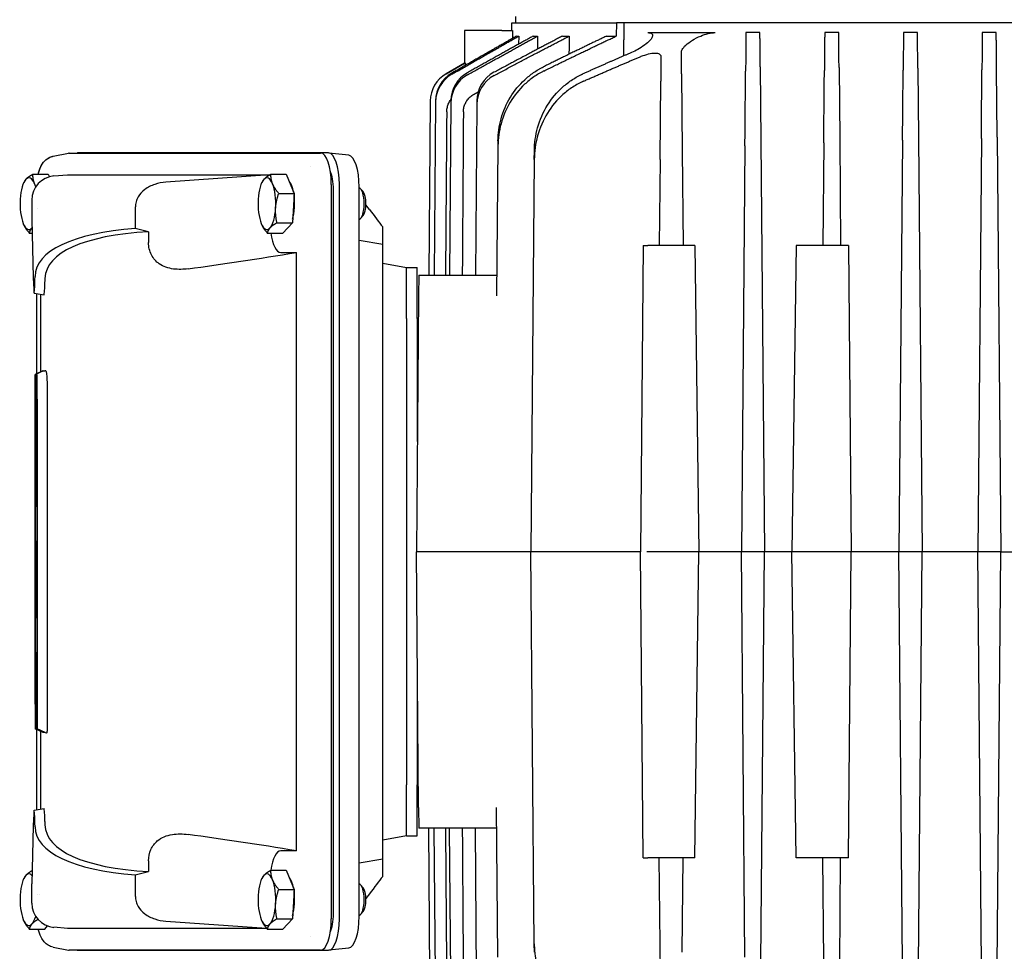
# Model space of a CAD drawing. Extents: x -89225 to 110569, y 13360 to 87647.
# Tile 47 of 256: x 6822 to 7070, y 32837 to 33072. Entities that reach past the tile are written whole.
import ezdxf

# ---------------------------------------------------------------- set-up
doc = ezdxf.new("R2010")
doc.units = 0
doc.layers.add('INSTALLATIE', color=6, linetype='Continuous')

msp = doc.modelspace()

# ---------------------------------------------------------------- linework, layer by layer
at = {"layer": 'INSTALLATIE'}
for p, q in [((6946.92, 33070.74), (6946.92, 33072.34)), ((6945.93, 33068.79), (6945.95, 33070.74)), ((6945.95, 33070.74), (6945.96, 33070.74)), ((6945.96, 33070.74), (6972.21, 33070.74)), ((6972.21, 33070.74), (6972.18, 33067.42)), ((6972.93, 33070.74), (6972.21, 33070.74)), ((7226.92, 33070.74), (6972.93, 33070.74)), ((6934.06, 33068.79), (6933.99, 33060.61)), ((6943.42, 33068.79), (6934.06, 33068.79)), ((6943.42, 33068.79), (6946.12, 33068.79)), ((6947.11, 33067.42), (6947.64, 33067.42)), ((6947.64, 33067.42), (6947.62, 33065.38)), ((6951.3, 33067.42), (6952.37, 33067.42)), ((6952.37, 33067.42), (6952.33, 33064.1)), ((6958.64, 33067.42), (6960.32, 33067.42)), ((6969.73, 33067.42), (6972.18, 33067.42)), ((6980.09, 33068.29), (6997.03, 33068.29)), ((7008.28, 33068.29), (7004.76, 33068.29)), ((7028.08, 33068.29), (7024.56, 33068.29)), ((7047.88, 33068.29), (7044.36, 33068.29)), ((7067.68, 33068.29), (7064.16, 33068.29)), ((6929.41, 33057.96), (6934.17, 33060.71)), ((6933.99, 33060.61), (6929.41, 33057.96)), ((7008.36, 33059.68), (7008.52, 33041.05)), ((7028.16, 33059.53), (7028.32, 33041.56)), ((7047.96, 33059.37), (7048.11, 33041.87)), ((7067.91, 33041.99), (7067.76, 33059.21)), ((6929.41, 33057.96), (6929.41, 33057.96)), ((6988.57, 33057.91), (6988.74, 33038.53)), ((6983.18, 33036.41), (6983.35, 33056.07)), ((6925.41, 33051.1), (6925.03, 33007.29)), ((6926.77, 33050.9), (6926.39, 33007.29)), ((6926.77, 33051.2), (6926.77, 33050.9)), ((6930.61, 33050.63), (6930.23, 33007.29)), ((6930.62, 33051.21), (6930.61, 33050.63)), ((6937.13, 33050.26), (6936.75, 33007.29)), ((6937.13, 33051.14), (6937.13, 33050.26)), ((7048.11, 33041.87), (7049.02, 32937.79)), ((7063.93, 33041.65), (7063.02, 32937.79)), ((7067.91, 33041.99), (7068.82, 32937.79)), ((6942.43, 33039.79), (6942.1, 33002.14)), ((6942.44, 33041.05), (6942.43, 33039.79)), ((7004.51, 33039.79), (7003.62, 32937.79)), ((7008.52, 33041.05), (7009.42, 32937.79)), ((7024.32, 33040.61), (7024.09, 33014.79)), ((7028.32, 33041.56), (7028.55, 33014.79)), ((7044.12, 33041.22), (7043.22, 32937.79)), ((6830.63, 33037.23), (6834.46, 33038)), ((6834.65, 33038.02), (6897.83, 33038.02)), ((6899.85, 33038.03), (6836.83, 33038.03)), ((6904.93, 33037.45), (6899.96, 33038.02)), ((6951.56, 33036.41), (6951.58, 33038.53)), ((6988.74, 33038.53), (6988.95, 33014.79)), ((6895.27, 33034.61), (6895.27, 33034.61)), ((6951.56, 33036.41), (6950.7, 32937.79)), ((6983.18, 33036.41), (6982.99, 33014.79)), ((6825.53, 33032.69), (6829.41, 33032.69)), ((6829.41, 33032.69), (6829.67, 33032.04)), ((6830.83, 33032.25), (6834.21, 33032.52)), ((6834.21, 33032.52), (6885.07, 33032.52)), ((6885.06, 33032.51), (6858.98, 33030.69)), ((6885.36, 33032.69), (6889.23, 33032.69)), ((6889.23, 33032.69), (6891.19, 33027.86)), ((6823.14, 33030.35), (6823.27, 33030.64)), ((6882.96, 33030.34), (6883.09, 33030.63)), ((6900.53, 33030.14), (6900.53, 32845.45)), ((6902.57, 32845.51), (6902.57, 33030.07)), ((6907.54, 32846.09), (6907.54, 33029.5)), ((6887.32, 33027.86), (6891.19, 33027.86)), ((6891.19, 33027.86), (6890.75, 33020.47)), ((6901.08, 32846.77), (6901.08, 33028.82)), ((6908.54, 33028.31), (6907.92, 33029.02)), ((6825.26, 33026.19), (6825.26, 33021.32)), ((6851.28, 33024.5), (6851.28, 33019.03)), ((6910.11, 33023.85), (6909.24, 33024.99)), ((6826.72, 33023.97), (6826.72, 33023.97)), ((6908.54, 33022.28), (6907.92, 33021.57)), ((6823.14, 33020.25), (6823.14, 33020.25)), ((6825.26, 33021.32), (6825.64, 33006.72)), ((6882.96, 33020.25), (6882.97, 33020.25)), ((6886.88, 33020.47), (6890.75, 33020.47)), ((6888.34, 33017.9), (6890.75, 33020.47)), ((6913.46, 33017.86), (6913.46, 33019.44)), ((6824.64, 33017.91), (6825.35, 33017.91)), ((6854.61, 33018.24), (6851.28, 33019.03)), ((6854.61, 33018.24), (6854.61, 33015.51)), ((6884.46, 33017.9), (6888.34, 33017.9)), ((6913.46, 33015.13), (6913.46, 33017.86)), ((6907.54, 33016.13), (6913.46, 33015.13)), ((6913.46, 32860.46), (6913.46, 33015.13)), ((6978.94, 33014.79), (6978.27, 32937.79)), ((6978.94, 33014.79), (6980.12, 33014.79)), ((6991.91, 33014.79), (6980.12, 33014.79)), ((6991.91, 33014.79), (6992.94, 32937.79)), ((7017.42, 33014.79), (7016.28, 32937.79)), ((7030.51, 33014.79), (7017.42, 33014.79)), ((7030.51, 33014.79), (7031.22, 32937.79)), ((6887.85, 33013.02), (6891.82, 33013.02)), ((6891.82, 32862.57), (6891.82, 33013.02)), ((6913.46, 33010.29), (6919.46, 33009.24)), ((6826.04, 33006.1), (6826.07, 33006.97)), ((6919.46, 32996.42), (6919.46, 33009.24)), ((6919.46, 33009.24), (6922.16, 33009.24)), ((6922.16, 32996.42), (6922.16, 33009.24)), ((6922.53, 33007.29), (6922.48, 33002.14)), ((6922.53, 33007.29), (6942.15, 33007.29)), ((6828.57, 33006.51), (6828.55, 33005.68)), ((6825.85, 33002.79), (6828.35, 33002.35)), ((6826.56, 32982.58), (6826.56, 33002.67)), ((6827.54, 32983.05), (6827.54, 33002.5)), ((6922.48, 33002.14), (6921.92, 32937.79)), ((6919.46, 32996.42), (6919.46, 32879.17)), ((6922.16, 32996.42), (6922.16, 32965.5)), ((6828.07, 32983.29), (6826.08, 32982.36)), ((6826.11, 32982.36), (6826.08, 32982.36)), ((6828.22, 32983.29), (6826.23, 32982.36)), ((6826.6, 32982.36), (6826.23, 32982.36)), ((6828.07, 32983.29), (6828.12, 32983.29)), ((6828.22, 32983.29), (6828.57, 32983.29)), ((6826.07, 32981.27), (6826.07, 32897.03)), ((6826.12, 32899.45), (6826.12, 32981.27)), ((6826.2, 32978.56), (6826.2, 32953.03)), ((6826.63, 32894.31), (6826.63, 32978.56)), ((6829.1, 32979.7), (6829.1, 32893.17)), ((6826.25, 32969.45), (6826.25, 32976.14)), ((6826.26, 32977.23), (6826.57, 32977.23)), ((6826.58, 32976.14), (6826.58, 32894.31)), ((6826.49, 32968.36), (6826.26, 32968.36)), ((6826.5, 32964.31), (6826.5, 32967.27)), ((6826.26, 32963.23), (6826.49, 32963.23)), ((6826.25, 32955.45), (6826.25, 32962.14)), ((6826.49, 32954.36), (6826.26, 32954.36)), ((6826.5, 32950.31), (6826.5, 32953.27)), ((6826.23, 32949.23), (6826.49, 32949.23)), ((6826.58, 32949.06), (6826.23, 32949.23)), ((6826.58, 32940.53), (6826.23, 32940.36)), ((6826.47, 32940.36), (6826.23, 32940.36)), ((6922.48, 32873.45), (6921.92, 32937.79)), ((6950.7, 32937.79), (6921.92, 32937.79)), ((6951.56, 32839.18), (6950.7, 32937.79)), ((6977.12, 32937.79), (6950.7, 32937.79)), ((6978.27, 32937.79), (6977.12, 32937.79)), ((6978.94, 32860.79), (6978.27, 32937.79)), ((6992.94, 32937.79), (6979.87, 32937.79)), ((6991.91, 32860.79), (6992.94, 32937.79)), ((6998.09, 32937.79), (6992.94, 32937.79)), ((7003.62, 32937.79), (6998.09, 32937.79)), ((7009.42, 32937.79), (7003.62, 32937.79)), ((7004.51, 32835.8), (7003.62, 32937.79)), ((7008.52, 32834.54), (7009.42, 32937.79)), ((7016.28, 32937.79), (7009.42, 32937.79)), ((7031.22, 32937.79), (7016.28, 32937.79)), ((7017.42, 32860.79), (7016.28, 32937.79)), ((7030.51, 32860.79), (7031.22, 32937.79)), ((7043.22, 32937.79), (7031.22, 32937.79)), ((7049.02, 32937.79), (7043.22, 32937.79)), ((7044.12, 32834.36), (7043.22, 32937.79)), ((7048.11, 32833.72), (7049.02, 32937.79)), ((7063.02, 32937.79), (7049.02, 32937.79)), ((7068.82, 32937.79), (7063.02, 32937.79)), ((7063.93, 32833.94), (7063.02, 32937.79)), ((7067.91, 32833.6), (7068.82, 32937.79)), ((7068.82, 32937.79), (7074.23, 32937.79)), ((6826.2, 32936.56), (6826.2, 32922.31)), ((6826.26, 32935.23), (6826.32, 32935.23)), ((6826.44, 32935.23), (6826.38, 32935.23)), ((6826.5, 32925.03), (6826.5, 32936.56)), ((6826.25, 32922.31), (6826.25, 32934.14)), ((6826.33, 32934.14), (6826.33, 32925.03)), ((6826.37, 32934.14), (6826.37, 32927.45)), ((6826.45, 32927.45), (6826.45, 32934.14)), ((6826.38, 32926.36), (6826.44, 32926.36)), ((6826.21, 32921.23), (6826.24, 32921.23)), ((6826.58, 32921.05), (6826.21, 32921.23)), ((6826.36, 32921.23), (6826.47, 32921.23)), ((6826.58, 32921.12), (6826.36, 32921.23)), ((6826.58, 32912.53), (6826.23, 32912.36)), ((6826.47, 32912.36), (6826.23, 32912.36)), ((6826.2, 32908.56), (6826.2, 32899.45)), ((6826.5, 32897.03), (6826.5, 32908.56)), ((6922.16, 32910.09), (6922.16, 32879.17)), ((6826.25, 32906.14), (6826.25, 32899.45)), ((6826.44, 32907.23), (6826.26, 32907.23)), ((6826.45, 32899.45), (6826.45, 32906.14)), ((6826.19, 32898.36), (6826.13, 32898.36)), ((6826.26, 32898.36), (6826.44, 32898.36)), ((6826.11, 32893.23), (6826.47, 32893.23)), ((6828.1, 32892.29), (6826.11, 32893.23)), ((6826.59, 32893.23), (6826.62, 32893.23)), ((6828.6, 32892.29), (6826.59, 32893.23)), ((6826.56, 32872.92), (6826.56, 32893.02)), ((6827.54, 32873.09), (6827.54, 32892.55)), ((6828.48, 32892.29), (6828.1, 32892.29)), ((6919.46, 32866.35), (6919.46, 32879.17)), ((6922.16, 32866.35), (6922.16, 32879.17)), ((6922.48, 32873.45), (6922.53, 32868.29)), ((6942.43, 32835.8), (6942.1, 32873.45)), ((6825.85, 32872.79), (6828.35, 32873.23)), ((6825.64, 32868.87), (6825.26, 32854.26)), ((6826.07, 32868.61), (6826.04, 32869.49)), ((6828.55, 32869.91), (6828.57, 32869.08)), ((6919.46, 32866.35), (6913.46, 32865.29)), ((6919.46, 32866.35), (6922.16, 32866.35)), ((6942.15, 32868.29), (6922.53, 32868.29)), ((6925.41, 32824.49), (6925.03, 32868.29)), ((6926.77, 32824.69), (6926.39, 32868.29)), ((6930.61, 32824.96), (6930.23, 32868.29)), ((6937.13, 32825.32), (6936.75, 32868.29)), ((6891.82, 32862.57), (6887.85, 32862.57)), ((6854.61, 32860.08), (6854.61, 32857.35)), ((6913.46, 32860.46), (6907.54, 32859.46)), ((6913.46, 32857.73), (6913.46, 32860.46)), ((6978.94, 32860.79), (6980.12, 32860.79)), ((6991.91, 32860.79), (6980.12, 32860.79)), ((6983.18, 32839.18), (6982.99, 32860.79)), ((6988.74, 32837.06), (6988.95, 32860.79)), ((7030.51, 32860.79), (7017.42, 32860.79)), ((7024.32, 32834.98), (7024.09, 32860.79)), ((7028.32, 32834.02), (7028.55, 32860.79)), ((6851.28, 32856.55), (6854.61, 32857.35)), ((6851.28, 32856.55), (6851.28, 32851.09)), ((6885.36, 32857.69), (6889.23, 32857.69)), ((6889.23, 32857.69), (6891.19, 32852.86)), ((6913.46, 32856.15), (6913.46, 32857.73)), ((6823.14, 32855.35), (6823.27, 32855.64)), ((6825.26, 32849.4), (6825.26, 32854.26)), ((6882.96, 32855.34), (6883.09, 32855.63)), ((6908.54, 32853.31), (6907.92, 32854.02)), ((6827.14, 32851.65), (6827.14, 32851.65)), ((6887.32, 32852.86), (6891.19, 32852.86)), ((6891.19, 32852.86), (6890.75, 32845.47)), ((6910.11, 32851.74), (6909.24, 32850.6)), ((6908.54, 32847.28), (6907.92, 32846.57)), ((6823.14, 32845.25), (6823.14, 32845.25)), ((6828.51, 32842.91), (6829.24, 32843.69)), ((6858.98, 32844.9), (6884.28, 32843.13)), ((6882.96, 32845.25), (6882.97, 32845.25)), ((6886.88, 32845.47), (6890.75, 32845.47)), ((6888.34, 32842.9), (6890.75, 32845.47)), ((6824.64, 32842.91), (6828.51, 32842.91)), ((6834.21, 32843.07), (6830.83, 32843.34)), ((6884.33, 32843.07), (6834.21, 32843.07)), ((6884.46, 32842.9), (6888.34, 32842.9)), ((6895.27, 32840.98), (6895.27, 32840.98)), ((6951.58, 32837.06), (6951.56, 32839.18)), ((6983.35, 32819.52), (6983.18, 32839.18)), ((6830.63, 32838.36), (6834.46, 32837.59)), ((6897.83, 32837.57), (6834.65, 32837.57)), ((6836.83, 32837.56), (6899.85, 32837.56)), ((6904.93, 32838.14), (6899.96, 32837.56))]:
    msp.add_line(p, q, dxfattribs=at)
for centre, major_axis, ratio, start_param, end_param in [((6933.41, 33051.03), (0.39, -7.99), 0.999916, 3.616311, 4.654816), ((6934.77, 33051.13), (-0.22, 8.01), 0.998108, 0.491996, 1.534675), ((6934.77, 33050.83), (0.23, -8.03), 0.995709, 3.630482, 4.674839), ((6938.62, 33050.55), (0.21, -8.12), 0.986468, 3.618621, 4.677842), ((6938.62, 33051.14), (-0.2, 8.08), 0.990956, 0.480629, 1.536676), ((6945.14, 33051.06), (-0.17, 8.18), 0.978856, 0.460924, 1.540155), ((6945.14, 33050.18), (0.17, -8.24), 0.972587, 3.598079, 4.681802), ((6834.73, 33029.9), (-0.09, 8.12), 0.341823, 6.279194, 6.347494), ((6836.86, 33029.99), (-0.03, 8.04), 0.341994, 6.281738, 6.335518), ((6897.75, 33029.9), (-0.09, -8.12), 0.341823, 1.604946, 3.145584), ((6899.82, 33029.99), (-0.03, -8.04), 0.341994, 1.58317, 3.14304), ((6904.79, 33029.41), (-0.03, -8.04), 0.341994, 1.58317, 3.103304), ((6824.54, 33025.3), (0, 6.5), 0.341837, 5.585054, 6.632251), ((6831.23, 33026.27), (-3.33, -5.03), 0.985805, 3.798655, 5.303634), ((6884.36, 33025.29), (0, 6.5), 0.341837, 5.585054, 6.632251), ((6898.95, 33028.4), (-0.16, -6.21), 0.341049, 1.646677, 2.545299), ((6824.54, 33025.3), (0, 6.5), 0.341837, 0.349066, 1.396263), ((6824.54, 33025.3), (0, -6.5), 0.341837, 2.273394, 2.443461), ((6884.36, 33025.29), (0, 6.5), 0.341837, 0.349066, 1.396263), ((6884.36, 33025.29), (0, -6.5), 0.341837, 1.396263, 2.443461), ((6889.35, 33025.29), (0, 5.8), 0.341837, 5.23074, 5.939368), ((6907.42, 33025.29), (0, -4), 0.341837, 0.086047, 3.055546), ((6889.35, 33025.29), (0, -5.8), 0.341837, 0.823887, 1.96864), ((6908.14, 33025.29), (0, 3.23), 0.341837, 3.513883, 5.910895), ((6824.54, 33025.3), (0, 6.5), 0.341837, 1.396263, 2.443461), ((6884.36, 33025.29), (0, 6.5), 0.341837, 1.396263, 2.443461), ((6824.54, 33025.3), (0, -6.5), 0.341662, 1.364215, 1.364224), ((6884.36, 33025.29), (0, -6.5), 0.341837, 0.349066, 1.396263), ((6907.55, 33027.29), (-8.02, 10.57), 0.003034, 1.900153, 2.405064), ((6824.54, 33025.3), (0, -6.5), 0.341837, 5.585054, 6.632251), ((6884.36, 33025.29), (0, -6.5), 0.341837, 5.585054, 6.632251), ((6824.54, 33025.3), (0, -6.5), 0.341837, 0.349066, 0.353232), ((6893.57, 32994.48), (67.37, -13.62), 0.308884, 2.310083, 3.194789), ((6893.57, 32994.48), (64.87, -13.11), 0.308884, 2.275863, 3.194789), ((6887.93, 33021.14), (-0.09, -8.12), 0.341641, 5.126627, 6.287172), ((6893.57, 33017.23), (65, 10.81), 0.058659, 4.239731, 4.675719), ((6825.85, 33072.79), (0, -70), 0.009157, 5.946657, 6.591595), ((6828.35, 33072.79), (0, -70.44), 0.009157, 6.281571, 6.591595), ((6826.08, 32981.04), (0, 1.32), 0.00901, 6.283171, 7.674397), ((6826.11, 32981.04), (0, 1.32), 0.00901, 4.891973, 6.2832), ((6826.24, 32977.73), (-0.01, 4.63), 0.00901, 6.283171, 7.674397), ((6826.59, 32977.73), (0.01, 4.63), 0.00901, 4.891973, 6.2832), ((6828.07, 32981.97), (0, 1.32), 0.00901, 6.283171, 6.287387), ((6828.11, 32981.97), (0, -1.32), 0.00901, 2.86733, 3.141607), ((6828.23, 32978.66), (0.01, -4.63), 0.00901, 3.141578, 3.145794), ((6881.98, 33008.2), (-53.41, -24.9), 0.00387, 0.008304, 0.071878), ((6826.26, 32975.9), (0, 1.32), 0.00901, 6.283171, 7.674397), ((6826.57, 32975.9), (0, -1.32), 0.00901, 1.750381, 3.141607), ((6826.26, 32969.69), (0, -1.32), 0.00901, 4.891973, 6.2832), ((6826.49, 32967.04), (0, -1.32), 0.00901, 1.750381, 3.141607), ((6826.26, 32961.9), (0, 1.32), 0.00901, 6.283171, 7.674397), ((6826.49, 32964.55), (0, 1.32), 0.00901, 3.141578, 4.532805), ((6826.26, 32955.69), (0, -1.32), 0.00901, 4.891973, 6.2832), ((6826.24, 32953.86), (-0.01, -4.63), 0.00901, 4.891973, 6.2832), ((6826.49, 32953.04), (0, -1.32), 0.00901, 1.750381, 3.141607), ((6826.49, 32950.55), (0, 1.32), 0.00901, 3.141578, 4.532805), ((6826.24, 32935.73), (-0.01, 4.63), 0.00901, 6.283171, 7.674397), ((6826.46, 32935.73), (-0.01, -4.63), 0.00901, 1.750381, 3.141607), ((6826.26, 32933.9), (0, 1.32), 0.00901, 6.283171, 7.674397), ((6826.31, 32933.9), (0, -1.32), 0.00901, 1.750381, 3.141607), ((6826.39, 32933.9), (0, 1.32), 0.00901, 6.283171, 7.674397), ((6826.44, 32933.9), (0, -1.32), 0.00901, 1.750381, 3.141607), ((6826.39, 32927.69), (0, -1.32), 0.00901, 4.891973, 6.2832), ((6826.44, 32927.69), (0, 1.32), 0.00901, 3.141578, 4.532805), ((6826.37, 32925.86), (-0.01, -4.63), 0.00901, 4.891973, 6.2832), ((6826.46, 32925.86), (-0.01, 4.63), 0.00901, 3.141578, 4.532805), ((6826.21, 32922.55), (0, -1.32), 0.00901, 4.891973, 6.2832), ((6826.23, 32922.55), (0, 1.32), 0.00901, 3.141578, 4.532805), ((6826.24, 32907.73), (-0.01, 4.63), 0.00901, 6.283171, 7.674397), ((6826.46, 32907.73), (-0.01, -4.63), 0.00901, 1.750381, 3.141607), ((6826.26, 32905.91), (0, 1.32), 0.00901, 6.283171, 7.674397), ((6826.44, 32905.91), (0, -1.32), 0.00901, 1.750381, 3.141607), ((6826.13, 32899.69), (0, -1.32), 0.00901, 4.891973, 6.2832), ((6826.19, 32899.69), (0, 1.32), 0.00901, 3.141578, 4.532805), ((6826.26, 32899.69), (0, -1.32), 0.00901, 4.891973, 6.2832), ((6826.44, 32899.69), (0, 1.32), 0.00901, 3.141578, 4.532805), ((6826.11, 32897.86), (-0.01, -4.63), 0.00901, 4.891973, 6.2832), ((6826.46, 32897.86), (-0.01, 4.63), 0.00901, 3.141578, 4.532805), ((6826.6, 32894.55), (0, -1.32), 0.00901, 4.891973, 6.2832), ((6826.62, 32894.55), (0, 1.32), 0.00901, 3.141578, 4.532805), ((6828.1, 32896.93), (-0.01, -4.63), 0.00901, 6.278984, 6.2832), ((6828.47, 32896.93), (-0.01, 4.63), 0.00901, 3.141578, 3.285961), ((6893.57, 32861.98), (65, -30.31), 0.003507, 3.032859, 3.109782), ((6825.85, 32802.79), (0, 70), 0.009157, 5.974776, 6.619714), ((6828.35, 32802.79), (0, 70.44), 0.009157, 5.974776, 6.2848), ((6893.57, 32881.11), (67.37, 13.62), 0.308884, 3.088397, 3.973102), ((6893.57, 32881.11), (64.87, 13.11), 0.308884, 3.088397, 4.007323), ((6893.57, 32858.36), (65, -10.81), 0.058659, 1.607467, 2.043454), ((6887.93, 32854.45), (-0.09, 8.12), 0.341641, 6.279198, 7.440221), ((6824.54, 32850.3), (0, 6.5), 0.341837, 0.349066, 1.396263), ((6824.54, 32850.3), (0, 6.5), 0.341837, 5.929806, 6.632251), ((6884.36, 32850.29), (0, 6.5), 0.341837, 0.349066, 1.396263), ((6884.36, 32850.29), (0, 6.5), 0.341837, 5.585054, 6.632251), ((6907.55, 32848.3), (-8.02, -10.57), 0.003034, 3.878122, 4.383033), ((6884.36, 32850.29), (0, -6.5), 0.341837, 1.396263, 2.443461), ((6889.35, 32850.29), (0, 5.8), 0.341837, 5.23074, 5.939368), ((6907.42, 32850.29), (0, -4), 0.341837, 0.086047, 3.055546), ((6824.54, 32850.3), (0, 6.5), 0.341837, 1.396263, 2.443461), ((6824.54, 32850.3), (0, -6.5), 0.342004, 1.775522, 1.775531), ((6884.36, 32850.29), (0, 6.5), 0.341837, 1.396263, 2.443461), ((6889.35, 32850.29), (0, -5.8), 0.341837, 0.823887, 1.96864), ((6908.14, 32850.29), (0, 3.23), 0.341837, 3.513883, 5.910895), ((6831.23, 32849.32), (3.33, -5.03), 0.985805, 4.121144, 5.626123), ((6884.36, 32850.29), (0, -6.5), 0.341837, 0.349066, 1.396263), ((6898.95, 32847.19), (-0.16, 6.21), 0.341049, 3.737886, 4.636509), ((6824.54, 32850.3), (0, -6.5), 0.341837, 5.585054, 6.632251), ((6824.54, 32850.3), (0, -6.5), 0.341837, 0.349066, 0.866524), ((6884.36, 32850.29), (0, -6.5), 0.341837, 5.585054, 6.632251), ((6897.75, 32845.69), (-0.09, 8.12), 0.341823, 3.137601, 4.678239), ((6899.82, 32845.6), (-0.03, 8.04), 0.341994, 3.140145, 4.700015), ((6904.79, 32846.18), (-0.03, 8.04), 0.341994, 3.179881, 4.700015), ((6834.73, 32845.69), (-0.09, -8.12), 0.341823, 6.218877, 6.287177), ((6836.86, 32845.6), (-0.03, -8.04), 0.341994, 6.230853, 6.284633)]:
    msp.add_ellipse(centre, major_axis=major_axis, ratio=ratio, start_param=start_param, end_param=end_param, dxfattribs=at)
for points, weights in [([(6974.06, 33070.74), (6974.03, 33066.59), (6973.99, 33062.43)], [1.00000019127, 1.0000009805, 1.00000167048]), ([(6947.11, 33067.42), (6939.4, 33063.01), (6930.8, 33058.09)], [1.0017441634, 1.00928036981, 1.01384056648]), ([(6930.81, 33057.81), (6939.7, 33062.89), (6947.64, 33067.42)], [1.01418015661, 1.00955262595, 1.00175528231]), ([(6951.3, 33067.42), (6943.46, 33063.08), (6934.74, 33058.21)], [1.00183088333, 1.00961922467, 1.0143400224]), ([(6934.76, 33057.67), (6944.06, 33062.84), (6952.37, 33067.42)], [1.01503561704, 1.01017985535, 1.00185496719]), ([(6958.64, 33067.42), (6950.49, 33063.15), (6941.43, 33058.31)], [1.00199942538, 1.01035767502, 1.01539998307]), ([(6941.45, 33057.5), (6951.43, 33062.81), (6960.32, 33067.42)], [1.01653457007, 1.01128145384, 1.00204287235]), ([(6946.12, 33068.79), (6946.11, 33067.82), (6946.1, 33066.84)], [1.00000016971, 1.00000022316, 1.00000027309]), ([(6969.73, 33067.42), (6962.15, 33063.8), (6953.84, 33059.68)], [1.00230269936, 1.01045702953, 1.01575224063]), ([(6953.94, 33058.63), (6963.53, 33063.35), (6972.18, 33067.42)], [1.04410989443, 1.03267078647, 1.01749494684]), ([(6960.32, 33067.42), (6960.3, 33065.14), (6960.28, 33062.85)], [1.00000030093, 1.00000044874, 1.00000057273]), ([(7004.76, 33068.29), (7004.72, 33063.86), (7004.68, 33058.63)], [1.00400555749, 1.02170928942, 1.03490312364]), ([(7008.36, 33059.68), (7008.32, 33064.29), (7008.28, 33068.29)], [1.03126293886, 1.01932081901, 1.00388209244]), ([(7024.56, 33068.29), (7024.52, 33063.84), (7024.48, 33058.75)], [1.00347703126, 1.01888386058, 1.03058989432]), ([(7028.16, 33059.53), (7028.12, 33064.18), (7028.08, 33068.29)], [1.02821568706, 1.01734633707, 1.0034085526]), ([(7044.36, 33068.29), (7044.32, 33063.85), (7044.28, 33058.84)], [1.00318184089, 1.0172518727, 1.02806824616]), ([(7047.96, 33059.37), (7047.92, 33064.08), (7047.88, 33068.29)], [1.02660936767, 1.01631358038, 1.0031436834]), ([(7064.16, 33068.29), (7064.12, 33063.88), (7064.08, 33058.94)], [1.00302468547, 1.01631759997, 1.02661484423]), ([(7067.76, 33059.21), (7067.72, 33064), (7067.68, 33068.29)], [1.0259017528, 1.01586051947, 1.00300700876]), ([(6976, 33063.29), (6970.07, 33060.74), (6963.78, 33057.91)], [1.02540179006, 1.03473743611, 1.04250291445]), ([(6963.93, 33056.07), (6971.31, 33059.34), (6978.21, 33062.23)], [1.05030520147, 1.04179363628, 1.0311568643]), ([(6983.41, 33062.23), (6983.38, 33059.34), (6983.35, 33056.07)], [1.0311568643, 1.0417936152, 1.05030516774]), ([(6988.57, 33057.91), (6988.55, 33060.74), (6988.53, 33063.29)], [1.04250291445, 1.0347374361, 1.02540179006]), ([(6936.43, 33052.81), (6936.95, 33053.1), (6937.46, 33053.39)], [1.02134117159, 1.02114805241, 1.02094365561]), ([(6929.55, 33048.35), (6929.39, 33027.84), (6929.24, 33007.29)], [1.00000000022, 1.00000000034, 1.00000000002]), ([(6933.74, 33048.35), (6933.6, 33027.84), (6933.46, 33007.29)], [0.999999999, 0.999999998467, 0.999999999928]), ([(6825.53, 33032.69), (6824.34, 33032), (6823.78, 33031.41)], [1.94813831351, 2.09882733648, 2.09882733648]), ([(6825.97, 33030.28), (6825.52, 33031.4), (6825.53, 33032.69)], [2.12080590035, 2.12080590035, 1.96853888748]), ([(6885.36, 33032.69), (6884.16, 33032), (6883.6, 33031.4)], [1.94813831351, 2.09882733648, 2.09882733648]), ([(6885.79, 33030.27), (6885.34, 33031.39), (6885.36, 33032.69)], [2.12080590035, 2.12080590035, 1.96853888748]), ([(6823.78, 33031.41), (6823.43, 33031.04), (6823.27, 33030.64)], [2.09882733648, 2.09882733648, 2.03972093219]), ([(6826.3, 33029.59), (6826.11, 33029.94), (6825.97, 33030.28)], [2.02938275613, 2.04304378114, 2.04304378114]), ([(6883.6, 33031.4), (6883.25, 33031.03), (6883.09, 33030.63)], [2.09882733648, 2.09882733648, 2.03972093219]), ([(6887.32, 33027.86), (6886.25, 33029.15), (6885.79, 33030.27)], [1.89635983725, 2.04304378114, 2.04304378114]), ([(6886.55, 33024.17), (6886.66, 33025.88), (6887.32, 33027.86)], [1.85273962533, 1.85273962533, 1.71971890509]), ([(6886.88, 33020.47), (6886.45, 33022.45), (6886.55, 33024.17)], [1.79189795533, 1.93050174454, 1.93050174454]), ([(6824.64, 33017.91), (6823.6, 33019.16), (6823.14, 33020.25)], [1.89635983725, 2.03851758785, 2.04290411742]), ([(6884.46, 33017.9), (6883.42, 33019.16), (6882.97, 33020.25)], [1.89635983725, 2.03851758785, 2.04290411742]), ([(6886.88, 33020.47), (6885.68, 33019.78), (6885.12, 33019.19)], [1.94813831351, 2.09882733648, 2.09882733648]), ([(6825.3, 33019.19), (6824.74, 33018.6), (6824.64, 33017.91)], [2.14869767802, 2.14869767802, 1.99442812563]), ([(6825.31, 33019.2), (6825.31, 33019.2), (6825.3, 33019.19)], [2.09881830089, 2.09882733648, 2.09882733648]), ([(6885.12, 33019.19), (6884.57, 33018.59), (6884.46, 33017.9)], [2.14869767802, 2.14869767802, 1.99442812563]), ([(6929.24, 32868.29), (6929.39, 32847.75), (6929.55, 32827.24)], [1.00000000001, 1.0000000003, 1.00000000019]), ([(6933.46, 32868.29), (6933.6, 32847.75), (6933.74, 32827.24)], [0.999999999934, 0.99999999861, 0.999999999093]), ([(6823.78, 32856.41), (6823.43, 32856.04), (6823.27, 32855.64)], [2.09882733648, 2.09882733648, 2.03972093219]), ([(6825.34, 32857.58), (6824.3, 32856.96), (6823.78, 32856.41)], [1.97042530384, 2.09882733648, 2.09882733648]), ([(6883.6, 32856.4), (6883.25, 32856.03), (6883.09, 32855.63)], [2.09882733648, 2.09882733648, 2.03972093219]), ([(6885.36, 32857.69), (6884.16, 32857), (6883.6, 32856.4)], [1.94813831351, 2.09882733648, 2.09882733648]), ([(6885.79, 32855.27), (6885.34, 32856.39), (6885.36, 32857.69)], [2.12080590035, 2.12080590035, 1.96853888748]), ([(6887.32, 32852.86), (6886.25, 32854.15), (6885.79, 32855.27)], [1.89635983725, 2.04304378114, 2.04304378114]), ([(6886.55, 32849.17), (6886.66, 32850.88), (6887.32, 32852.86)], [1.85273962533, 1.85273962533, 1.71971890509]), ([(6886.88, 32845.47), (6886.45, 32847.45), (6886.55, 32849.17)], [1.79189795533, 1.93050174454, 1.93050174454]), ([(6824.64, 32842.91), (6823.6, 32844.16), (6823.14, 32845.25)], [1.89635983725, 2.03851758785, 2.04290411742]), ([(6825.3, 32844.19), (6824.74, 32843.6), (6824.64, 32842.91)], [2.14869767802, 2.14869767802, 1.99442812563]), ([(6826.82, 32845.33), (6825.81, 32844.73), (6825.3, 32844.19)], [1.97594785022, 2.09882733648, 2.09882733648]), ([(6884.46, 32842.9), (6883.42, 32844.16), (6882.97, 32845.25)], [1.89635983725, 2.03851758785, 2.04290411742]), ([(6885.12, 32844.19), (6884.57, 32843.59), (6884.46, 32842.9)], [2.14869767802, 2.14869767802, 1.99442812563]), ([(6886.88, 32845.47), (6885.68, 32844.78), (6885.12, 32844.19)], [1.94813831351, 2.09882733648, 2.09882733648])]:
    msp.add_rational_spline(points, weights, degree=2, dxfattribs=at)
for points, knots in [([(6980.09, 33068.29), (6980.3, 33068.29), (6980.48, 33068.28), (6980.81, 33068.2), (6980.95, 33068.14), (6981.26, 33067.91), (6981.33, 33067.7), (6981.23, 33067.13), (6981.02, 33066.77), (6980.33, 33065.98), (6979.84, 33065.54), (6978.76, 33064.76), (6978.2, 33064.41), (6977.09, 33063.8), (6976.55, 33063.53), (6976, 33063.29)], [0, 0, 0, 0, 0.096299, 0.096299, 0.203837, 0.203837, 0.40614, 0.40614, 0.647637, 0.647637, 0.902452, 0.902452, 1.115639, 1.115639, 1.295284, 1.295284, 1.295284, 1.295284]), ([(6988.53, 33063.29), (6988.52, 33063.53), (6988.61, 33063.8), (6988.95, 33064.41), (6989.25, 33064.76), (6990.07, 33065.54), (6990.64, 33065.98), (6991.93, 33066.77), (6992.64, 33067.13), (6994.01, 33067.7), (6994.65, 33067.91), (6995.61, 33068.14), (6995.93, 33068.2), (6996.52, 33068.28), (6996.78, 33068.29), (6997.03, 33068.29)], [0, 0, 0, 0, 0.180442, 0.180442, 0.394575, 0.394575, 0.650521, 0.650521, 0.893089, 0.893089, 1.09629, 1.09629, 1.204305, 1.204305, 1.301031, 1.301031, 1.301031, 1.301031]), ([(6978.21, 33062.23), (6978.29, 33062.27), (6978.37, 33062.3), (6979.04, 33062.57), (6979.68, 33062.78), (6980.88, 33063.07), (6981.44, 33063.15), (6982.34, 33063.15), (6982.72, 33063.07), (6983.24, 33062.78), (6983.38, 33062.57), (6983.41, 33062.3), (6983.41, 33062.27), (6983.41, 33062.23)], [0.4237225, 0.4237225, 0.4237225, 0.4237225, 0.4499379, 0.4499379, 0.639949, 0.639949, 0.82996, 0.82996, 1.0199711, 1.0199711, 1.2099821, 1.2099821, 1.2361975, 1.2361975, 1.2361975, 1.2361975]), ([(6942.44, 33041.05), (6942.46, 33042.93), (6942.72, 33044.81), (6943.75, 33048.54), (6944.54, 33050.38), (6946.56, 33053.68), (6947.76, 33055.15), (6949.85, 33057.09), (6950.6, 33057.69), (6951.78, 33058.5), (6952.18, 33058.76), (6952.8, 33059.12), (6953, 33059.24), (6953.32, 33059.41), (6953.42, 33059.46), (6953.58, 33059.55), (6953.63, 33059.57), (6953.71, 33059.61), (6953.74, 33059.63), (6953.78, 33059.65), (6953.79, 33059.65), (6953.81, 33059.66), (6953.82, 33059.67), (6953.83, 33059.67), (6953.83, 33059.67), (6953.83, 33059.67), (6953.84, 33059.68), (6953.84, 33059.68), (6953.84, 33059.68), (6953.84, 33059.68)], [-0.3496434, -0.3496434, -0.3496434, -0.3496434, -0.2636737, -0.2636737, -0.1731799, -0.1731799, -0.0870837, -0.0870837, -0.0434097, -0.0434097, -0.0216409, -0.0216409, -0.010809, -0.010809, -0.005411, -0.005411, -0.002717, -0.002717, -0.0013713, -0.0013713, -0.0006988, -0.0006988, -0.0003627, -0.0003627, -0.0001946, -0.0001946, -0.0001106, -0.0001106, -0.0000009, -0.0000009, -0.0000009, -0.0000009]), ([(6953.94, 33058.63), (6953.94, 33058.63), (6953.94, 33058.63), (6953.94, 33058.63), (6953.94, 33058.63), (6953.94, 33058.63), (6953.94, 33058.62), (6953.93, 33058.62), (6953.93, 33058.62), (6953.93, 33058.62), (6953.92, 33058.62), (6953.91, 33058.61), (6953.91, 33058.61), (6953.89, 33058.6), (6953.87, 33058.59), (6953.83, 33058.57), (6953.8, 33058.56), (6953.72, 33058.52), (6953.67, 33058.49), (6953.51, 33058.41), (6953.4, 33058.35), (6953.08, 33058.18), (6952.86, 33058.06), (6952.23, 33057.68), (6951.82, 33057.42), (6950.61, 33056.58), (6949.84, 33055.96), (6947.73, 33053.99), (6946.52, 33052.48), (6944.5, 33049.14), (6943.72, 33047.3), (6942.7, 33043.55), (6942.45, 33041.67), (6942.43, 33039.79)], [-2.326931, -2.326931, -2.326931, -2.326931, -2.326789, -2.326789, -2.326646, -2.326646, -2.326361, -2.326361, -2.325792, -2.325792, -2.324652, -2.324652, -2.322373, -2.322373, -2.317813, -2.317813, -2.30869, -2.30869, -2.290427, -2.290427, -2.253845, -2.253845, -2.180486, -2.180486, -2.03328, -2.03328, -1.739028, -1.739028, -1.163462, -1.163462, -0.566337, -0.566337, -0.000001, -0.000001, -0.000001, -0.000001]), ([(6951.58, 33038.53), (6951.59, 33040.5), (6951.87, 33042.46), (6952.95, 33046.35), (6953.77, 33048.26), (6955.92, 33051.73), (6957.22, 33053.29), (6959.48, 33055.3), (6960.29, 33055.92), (6961.57, 33056.75), (6962, 33057.01), (6962.66, 33057.37), (6962.88, 33057.48), (6963.22, 33057.65), (6963.33, 33057.71), (6963.5, 33057.78), (6963.56, 33057.81), (6963.64, 33057.85), (6963.67, 33057.86), (6963.71, 33057.88), (6963.72, 33057.89), (6963.75, 33057.9), (6963.75, 33057.9), (6963.76, 33057.91), (6963.77, 33057.91), (6963.77, 33057.91), (6963.77, 33057.91), (6963.78, 33057.91), (6963.78, 33057.91), (6963.78, 33057.91), (6963.78, 33057.91), (6963.78, 33057.91), (6963.78, 33057.91), (6963.78, 33057.91)], [-2.420266, -2.420266, -2.420266, -2.420266, -1.829758, -1.829758, -1.210129, -1.210129, -0.605427, -0.605427, -0.30073, -0.30073, -0.149564, -0.149564, -0.074543, -0.074543, -0.037207, -0.037207, -0.018587, -0.018587, -0.009289, -0.009289, -0.004644, -0.004644, -0.002322, -0.002322, -0.001161, -0.001161, -0.00058, -0.00058, -0.00029, -0.00029, -0.000145, -0.000145, -0.000001, -0.000001, -0.000001, -0.000001]), ([(7004.51, 33039.79), (7004.53, 33041.67), (7004.54, 33043.55), (7004.58, 33047.3), (7004.59, 33049.14), (7004.62, 33052.48), (7004.64, 33053.99), (7004.65, 33055.96), (7004.66, 33056.58), (7004.67, 33057.42), (7004.67, 33057.68), (7004.67, 33058.06), (7004.67, 33058.18), (7004.67, 33058.35), (7004.67, 33058.41), (7004.67, 33058.49), (7004.67, 33058.52), (7004.68, 33058.56), (7004.68, 33058.57), (7004.68, 33058.59), (7004.68, 33058.6), (7004.68, 33058.61), (7004.68, 33058.61), (7004.68, 33058.62), (7004.68, 33058.62), (7004.68, 33058.62), (7004.68, 33058.62), (7004.68, 33058.62), (7004.68, 33058.63), (7004.68, 33058.63), (7004.68, 33058.63), (7004.68, 33058.63), (7004.68, 33058.63), (7004.68, 33058.63)], [-2.325371, -2.325371, -2.325371, -2.325371, -1.759411, -1.759411, -1.162683, -1.162683, -0.587506, -0.587506, -0.293453, -0.293453, -0.146346, -0.146346, -0.073037, -0.073037, -0.036479, -0.036479, -0.018229, -0.018229, -0.009112, -0.009112, -0.004555, -0.004555, -0.002278, -0.002278, -0.001139, -0.001139, -0.00057, -0.00057, -0.000285, -0.000285, -0.000143, -0.000143, -0.000001, -0.000001, -0.000001, -0.000001]), ([(7024.32, 33040.61), (7024.33, 33042.42), (7024.35, 33044.23), (7024.38, 33047.83), (7024.4, 33049.6), (7024.42, 33052.8), (7024.44, 33054.24), (7024.45, 33056.15), (7024.46, 33056.74), (7024.47, 33057.56), (7024.47, 33057.81), (7024.47, 33058.18), (7024.47, 33058.3), (7024.47, 33058.47), (7024.47, 33058.53), (7024.48, 33058.61), (7024.48, 33058.64), (7024.48, 33058.68), (7024.48, 33058.69), (7024.48, 33058.71), (7024.48, 33058.72), (7024.48, 33058.73), (7024.48, 33058.73), (7024.48, 33058.74), (7024.48, 33058.74), (7024.48, 33058.74), (7024.48, 33058.74), (7024.48, 33058.74), (7024.48, 33058.75), (7024.48, 33058.75), (7024.48, 33058.75), (7024.48, 33058.75)], [-2.220182, -2.220182, -2.220182, -2.220182, -1.675844, -1.675844, -1.102533, -1.102533, -0.55481, -0.55481, -0.276715, -0.276715, -0.137942, -0.137942, -0.068836, -0.068836, -0.03438, -0.03438, -0.01718, -0.01718, -0.008588, -0.008588, -0.004293, -0.004293, -0.002147, -0.002147, -0.001073, -0.001073, -0.000537, -0.000537, -0.000269, -0.000269, -0.000001, -0.000001, -0.000001, -0.000001]), ([(7044.12, 33041.22), (7044.14, 33042.97), (7044.15, 33044.72), (7044.18, 33048.18), (7044.2, 33049.88), (7044.23, 33053), (7044.24, 33054.41), (7044.26, 33056.28), (7044.26, 33056.86), (7044.27, 33057.66), (7044.27, 33057.92), (7044.27, 33058.28), (7044.27, 33058.4), (7044.28, 33058.57), (7044.28, 33058.62), (7044.28, 33058.71), (7044.28, 33058.74), (7044.28, 33058.78), (7044.28, 33058.79), (7044.28, 33058.81), (7044.28, 33058.82), (7044.28, 33058.83), (7044.28, 33058.83), (7044.28, 33058.83), (7044.28, 33058.84), (7044.28, 33058.84), (7044.28, 33058.84), (7044.28, 33058.84), (7044.28, 33058.84), (7044.28, 33058.84), (7044.28, 33058.84), (7044.28, 33058.84)], [-2.1452, -2.1452, -2.1452, -2.1452, -1.620143, -1.620143, -1.068901, -1.068901, -0.534838, -0.534838, -0.266105, -0.266105, -0.132525, -0.132525, -0.066105, -0.066105, -0.03301, -0.03301, -0.016494, -0.016494, -0.008244, -0.008244, -0.004122, -0.004122, -0.002061, -0.002061, -0.001031, -0.001031, -0.000515, -0.000515, -0.000258, -0.000258, -0.000001, -0.000001, -0.000001, -0.000001]), ([(7063.93, 33041.65), (7063.94, 33043.37), (7063.96, 33045.07), (7063.99, 33048.45), (7064, 33050.11), (7064.03, 33053.17), (7064.04, 33054.57), (7064.06, 33056.42), (7064.06, 33056.99), (7064.07, 33057.78), (7064.07, 33058.03), (7064.07, 33058.39), (7064.07, 33058.5), (7064.08, 33058.67), (7064.08, 33058.73), (7064.08, 33058.81), (7064.08, 33058.84), (7064.08, 33058.88), (7064.08, 33058.89), (7064.08, 33058.91), (7064.08, 33058.92), (7064.08, 33058.93), (7064.08, 33058.93), (7064.08, 33058.93), (7064.08, 33058.93), (7064.08, 33058.94), (7064.08, 33058.94), (7064.08, 33058.94), (7064.08, 33058.94), (7064.08, 33058.94)], [-0.380881, -0.380881, -0.380881, -0.380881, -0.2875882, -0.2875882, -0.1902198, -0.1902198, -0.0944051, -0.0944051, -0.046822, -0.046822, -0.0233056, -0.0233056, -0.0116408, -0.0116408, -0.0058348, -0.0058348, -0.0029387, -0.0029387, -0.0014925, -0.0014925, -0.0007698, -0.0007698, -0.0004086, -0.0004086, -0.000228, -0.000228, -0.0001378, -0.0001378, -0.000001, -0.000001, -0.000001, -0.000001]), ([(6963.93, 33056.07), (6963.93, 33056.07), (6963.93, 33056.07), (6963.93, 33056.07), (6963.93, 33056.07), (6963.93, 33056.07), (6963.92, 33056.07), (6963.92, 33056.07), (6963.92, 33056.07), (6963.91, 33056.06), (6963.91, 33056.06), (6963.9, 33056.06), (6963.89, 33056.05), (6963.87, 33056.04), (6963.86, 33056.04), (6963.81, 33056.02), (6963.78, 33056), (6963.7, 33055.97), (6963.64, 33055.94), (6963.47, 33055.86), (6963.35, 33055.8), (6963.01, 33055.64), (6962.78, 33055.52), (6962.11, 33055.15), (6961.67, 33054.89), (6960.37, 33054.05), (6959.55, 33053.42), (6957.25, 33051.38), (6955.95, 33049.8), (6953.78, 33046.28), (6952.94, 33044.34), (6951.85, 33040.39), (6951.57, 33038.4), (6951.56, 33036.41)], [-2.457952, -2.457952, -2.457952, -2.457952, -2.457701, -2.457701, -2.457553, -2.457553, -2.457256, -2.457256, -2.456663, -2.456663, -2.455476, -2.455476, -2.453103, -2.453103, -2.448354, -2.448354, -2.43885, -2.43885, -2.419819, -2.419819, -2.381666, -2.381666, -2.305033, -2.305033, -2.150776, -2.150776, -1.840674, -1.840674, -1.228973, -1.228973, -0.59925, -0.59925, 0, 0, 0, 0]), ([(6933.74, 33048.35), (6933.74, 33048.66), (6933.77, 33048.99), (6933.9, 33049.65), (6934.01, 33049.98), (6934.26, 33050.57), (6934.42, 33050.88), (6934.82, 33051.46), (6935.05, 33051.73), (6935.52, 33052.19), (6935.8, 33052.42), (6936.21, 33052.68), (6936.31, 33052.75), (6936.43, 33052.81)], [0.0045186, 0.0045186, 0.0045186, 0.0045186, 0.0950807, 0.0950807, 0.1901614, 0.1901614, 0.2869659, 0.2869659, 0.3837703, 0.3837703, 0.4829205, 0.4829205, 0.5180686, 0.5180686, 0.5180686, 0.5180686]), ([(6929.55, 33048.35), (6929.55, 33048.66), (6929.58, 33048.99), (6929.72, 33049.66), (6929.82, 33049.99), (6930.07, 33050.59), (6930.23, 33050.9), (6930.49, 33051.28), (6930.55, 33051.37), (6930.62, 33051.46)], [0.0045187, 0.0045187, 0.0045187, 0.0045187, 0.0959318, 0.0959318, 0.1918635, 0.1918635, 0.2882473, 0.2882473, 0.3192141, 0.3192141, 0.3192141, 0.3192141]), ([(6826.9, 33032.69), (6826.95, 33032.9), (6827, 33033.11), (6827.23, 33033.93), (6827.46, 33034.52), (6828, 33035.45), (6828.28, 33035.83), (6828.94, 33036.46), (6829.31, 33036.73), (6829.91, 33037.02), (6830.11, 33037.1), (6830.39, 33037.18), (6830.46, 33037.19), (6830.55, 33037.22), (6830.58, 33037.22), (6830.61, 33037.23), (6830.61, 33037.23), (6830.62, 33037.23), (6830.63, 33037.23), (6830.63, 33037.23), (6830.63, 33037.23), (6830.63, 33037.23)], [0.3424653, 0.3424653, 0.3424653, 0.3424653, 0.4129204, 0.4129204, 0.6323132, 0.6323132, 0.796483, 0.796483, 0.9471381, 0.9471381, 1.0174201, 1.0174201, 1.0407881, 1.0407881, 1.0485752, 1.0485752, 1.0511708, 1.0511708, 1.051565, 1.051565, 1.0519591, 1.0519591, 1.0519591, 1.0519591]), ([(6826.9, 33032.69), (6826.98, 33033.05), (6827.07, 33033.39), (6827.43, 33034.45), (6827.75, 33035.12), (6828.45, 33036), (6828.72, 33036.27), (6829.47, 33036.84), (6830.01, 33037.1), (6830.59, 33037.22), (6830.6, 33037.23), (6830.62, 33037.23), (6830.62, 33037.23), (6830.63, 33037.23), (6830.63, 33037.23), (6830.63, 33037.23)], [0.3427206, 0.3427206, 0.3427206, 0.3427206, 0.4609144, 0.4609144, 0.7270786, 0.7270786, 0.8558339, 0.8558339, 1.0448849, 1.0448849, 1.0495309, 1.0495309, 1.050402, 1.050402, 1.0510997, 1.0510997, 1.0510997, 1.0510997]), ([(6858.98, 33030.69), (6858.03, 33030.62), (6857.08, 33030.44), (6855.28, 33029.84), (6854.42, 33029.41), (6852.95, 33028.29), (6852.38, 33027.66), (6851.75, 33026.58), (6851.57, 33026.16), (6851.4, 33025.52), (6851.35, 33025.31), (6851.31, 33025), (6851.3, 33024.9), (6851.29, 33024.74), (6851.29, 33024.69), (6851.29, 33024.62), (6851.29, 33024.59), (6851.29, 33024.56), (6851.29, 33024.54), (6851.29, 33024.52), (6851.29, 33024.5), (6851.28, 33024.5)], [0.000001, 0.000001, 0.000001, 0.000001, 0.290851, 0.290851, 0.578563, 0.578563, 0.8522, 0.8522, 1.00946, 1.00946, 1.082452, 1.082452, 1.11769, 1.11769, 1.135017, 1.135017, 1.14361, 1.14361, 1.14789, 1.14789, 1.152039, 1.152039, 1.152039, 1.152039]), ([(6864.54, 33008.91), (6863.36, 33008.75), (6862.11, 33008.7), (6859.58, 33009.03), (6858.33, 33009.45), (6856.52, 33010.71), (6855.81, 33011.48), (6855.09, 33012.88), (6854.91, 33013.38), (6854.67, 33014.43), (6854.61, 33014.98), (6854.61, 33015.51)], [2.067276, 2.067276, 2.067276, 2.067276, 2.459055, 2.459055, 2.891563, 2.891563, 3.212687, 3.212687, 3.373249, 3.373249, 3.533811, 3.533811, 3.533811, 3.533811]), ([(6828.71, 32983.34), (6828.73, 32983.35), (6828.76, 32983.33), (6828.83, 32983.16), (6828.89, 32982.92), (6828.98, 32982.25), (6829.03, 32981.81), (6829.09, 32980.8), (6829.1, 32980.23), (6829.1, 32979.7)], [-0.5855255, -0.5855255, -0.5855255, -0.5855255, -0.4938192, -0.4938192, -0.3189344, -0.3189344, -0.1594672, -0.1594672, 0, 0, 0, 0]), ([(6829.1, 32893.17), (6829.1, 32893.02), (6829.1, 32892.85), (6829.08, 32892.57), (6829.07, 32892.44), (6829.03, 32892.25), (6829.01, 32892.18), (6828.98, 32892.14), (6828.97, 32892.14), (6828.96, 32892.14)], [-0.8208032, -0.8208032, -0.8208032, -0.8208032, -0.7753189, -0.7753189, -0.7298347, -0.7298347, -0.6788766, -0.6788766, -0.6523802, -0.6523802, -0.6523802, -0.6523802]), ([(6854.61, 32860.08), (6854.61, 32861.03), (6854.8, 32862.02), (6855.58, 32863.75), (6856.17, 32864.5), (6857.86, 32865.94), (6859.18, 32866.46), (6861.89, 32866.89), (6863.26, 32866.85), (6864.54, 32866.68)], [-3.512454, -3.512454, -3.512454, -3.512454, -3.227145, -3.227145, -2.941836, -2.941836, -2.473162, -2.473162, -2.045246, -2.045246, -2.045246, -2.045246]), ([(6851.28, 32851.09), (6851.29, 32851.09), (6851.29, 32851.07), (6851.29, 32851.04), (6851.29, 32851.03), (6851.29, 32850.99), (6851.29, 32850.97), (6851.29, 32850.89), (6851.29, 32850.84), (6851.3, 32850.69), (6851.31, 32850.59), (6851.35, 32850.28), (6851.4, 32850.07), (6851.57, 32849.42), (6851.75, 32849), (6852.38, 32847.93), (6852.95, 32847.3), (6854.42, 32846.18), (6855.28, 32845.75), (6857.08, 32845.14), (6858.03, 32844.97), (6858.98, 32844.9)], [0.0000295, 0.0000295, 0.0000295, 0.0000295, 0.0007466, 0.0007466, 0.0014864, 0.0014864, 0.0029717, 0.0029717, 0.0059668, 0.0059668, 0.0120578, 0.0120578, 0.0246746, 0.0246746, 0.0518584, 0.0518584, 0.09915, 0.09915, 0.1488613, 0.1488613, 0.1991139, 0.1991139, 0.1991139, 0.1991139]), ([(6830.63, 32838.36), (6830.2, 32838.44), (6829.78, 32838.61), (6829.03, 32839.06), (6828.69, 32839.34), (6828.07, 32840.03), (6827.8, 32840.45), (6827.28, 32841.5), (6827.06, 32842.17), (6826.9, 32842.89), (6826.9, 32842.9), (6826.9, 32842.91)], [0, 0, 0, 0, 0.1439305, 0.1439305, 0.2925336, 0.2925336, 0.4661184, 0.4661184, 0.7081344, 0.7081344, 0.7105897, 0.7105897, 0.7105897, 0.7105897]), ([(6951.56, 32839.18), (6951.56, 32839.18), (6951.56, 32839.18), (6951.56, 32839.18), (6951.56, 32839.18), (6951.56, 32839.18), (6951.56, 32839.18), (6951.56, 32839.17), (6951.56, 32839.17), (6951.56, 32839.17), (6951.56, 32839.16), (6951.56, 32839.15), (6951.56, 32839.14), (6951.56, 32839.12), (6951.56, 32839.11), (6951.56, 32839.06), (6951.56, 32839.03), (6951.56, 32838.94), (6951.56, 32838.88), (6951.57, 32838.69), (6951.57, 32838.57), (6951.58, 32838.2), (6951.6, 32837.96), (6951.65, 32837.22), (6951.7, 32836.73), (6951.91, 32835.23), (6952.11, 32834.24), (6952.94, 32831.24), (6953.78, 32829.3), (6955.95, 32825.78), (6957.26, 32824.21), (6959.55, 32822.17), (6960.37, 32821.54), (6961.67, 32820.7), (6962.11, 32820.44), (6962.78, 32820.07), (6963.01, 32819.95), (6963.35, 32819.78), (6963.47, 32819.73), (6963.64, 32819.65), (6963.7, 32819.62), (6963.78, 32819.58), (6963.81, 32819.57), (6963.86, 32819.55), (6963.87, 32819.54), (6963.89, 32819.53), (6963.9, 32819.53), (6963.91, 32819.53), (6963.91, 32819.53), (6963.92, 32819.52), (6963.92, 32819.52), (6963.92, 32819.52), (6963.93, 32819.52), (6963.93, 32819.52), (6963.93, 32819.52), (6963.93, 32819.52), (6963.93, 32819.52), (6963.93, 32819.52)], [-0.2187107, -0.2187107, -0.2187107, -0.2187107, -0.2186982, -0.2186982, -0.2186855, -0.2186855, -0.2186602, -0.2186602, -0.2186095, -0.2186095, -0.2185081, -0.2185081, -0.2183054, -0.2183054, -0.2178999, -0.2178999, -0.2170882, -0.2170882, -0.2154627, -0.2154627, -0.2122031, -0.2122031, -0.2056501, -0.2056501, -0.1924102, -0.1924102, -0.1654064, -0.1654064, -0.1093554, -0.1093554, -0.0549275, -0.0549275, -0.0273339, -0.0273339, -0.0136075, -0.0136075, -0.0067884, -0.0067884, -0.0033933, -0.0033933, -0.0016998, -0.0016998, -0.0008541, -0.0008541, -0.0004316, -0.0004316, -0.0002204, -0.0002204, -0.0001148, -0.0001148, -0.000062, -0.000062, -0.0000356, -0.0000356, -0.0000224, -0.0000224, -0.0000009, -0.0000009, -0.0000009, -0.0000009])]:
    msp.add_open_spline(points, degree=3, knots=knots, dxfattribs=at)
for points, degree in [([(6933.99, 33060.61), (6933.99, 33060.61), (6934.05, 33060.64), (6934.17, 33060.71)], 3), ([(6934.17, 33060.71), (6934.17, 33060.36), (6934.17, 33060.02)], 2), ([(6828.6, 32892.29), (6828.6, 32892.29), (6828.6, 32892.29), (6828.6, 32892.29)], 3)]:
    msp.add_open_spline(points, degree=degree, dxfattribs=at)

doc.saveas('drawing.dxf')
